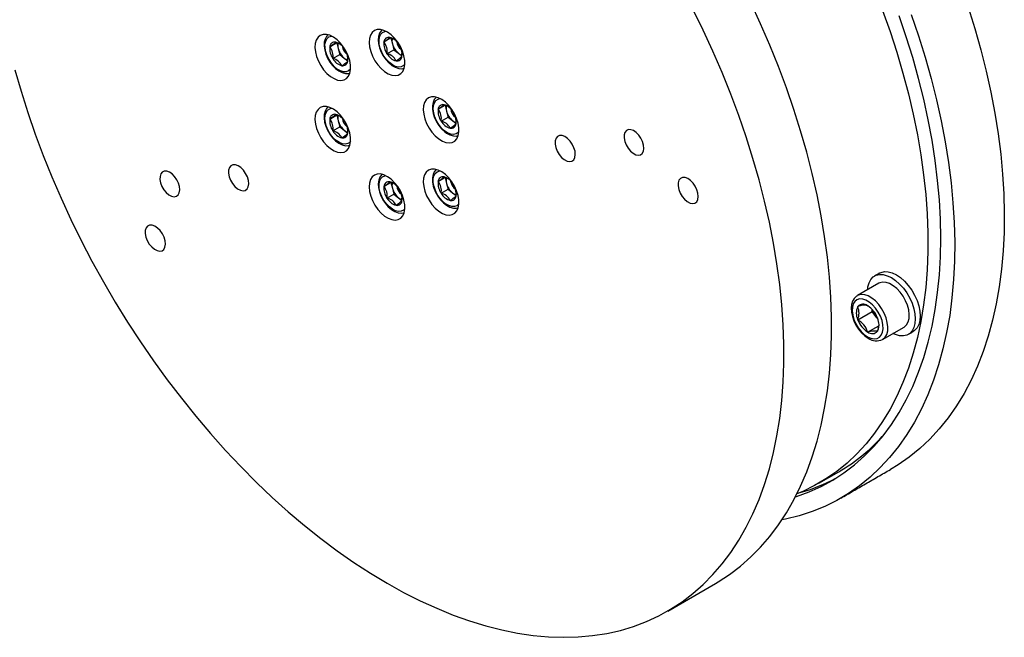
# Model space of a CAD drawing. Header units: millimetres. Extents: x 36 to 589, y 6 to 414.
# Tile 42 of 58: x 539 to 557, y 135 to 146. Entities that reach past the tile are written whole.
import ezdxf

# ---------------------------------------------------------------- set-up
doc = ezdxf.new("R2010")
doc.units = ezdxf.units.MM

msp = doc.modelspace()

# ---------------------------------------------------------------- linework, layer by layer
at = {"color": 7, "linetype": 'Continuous', "lineweight": 30}
for p, q in [((544.5283893, 145.6680399), (544.6521346, 145.7394765)), ((544.6887602, 145.7284936), (544.6345699, 145.7500095)), ((544.6521346, 145.7394765), (544.6793109, 145.6348783)), ((545.4928736, 145.7542805), (545.6166189, 145.8257171)), ((545.6166189, 145.8257171), (545.6437952, 145.7211189)), ((544.6793109, 145.6348783), (544.7064872, 145.5302801)), ((545.5472262, 145.5450841), (545.6709714, 145.6165207)), ((545.6437952, 145.7211189), (545.6709714, 145.6165207)), ((545.6709714, 145.6165207), (545.7512401, 145.5529048)), ((544.5827419, 145.4588435), (544.7064872, 145.5302801)), ((544.7064872, 145.5302801), (544.7867516, 145.4666667)), ((544.7867516, 145.4666667), (544.84966, 145.4168105)), ((545.7512401, 145.5529048), (545.8138703, 145.5032677)), ((545.8139441, 145.499822), (545.8129431, 145.5458969)), ((546.4573621, 144.5544676), (546.5811074, 144.6259042)), ((546.5811074, 144.6259042), (546.6082836, 144.521306)), ((546.6082836, 144.521306), (546.6354599, 144.4167078)), ((544.5283893, 144.3819888), (544.6521346, 144.4534254)), ((544.6521346, 144.4534254), (544.6793109, 144.3488272)), ((544.6793109, 144.3488272), (544.7064872, 144.2442266)), ((546.5117147, 144.3452712), (546.6354599, 144.4167078)), ((546.6354599, 144.4167078), (546.7157244, 144.3530944)), ((546.7157244, 144.3530944), (546.7783546, 144.3034573)), ((546.7784284, 144.3000116), (546.7774316, 144.3460816)), ((544.5827419, 144.17279), (544.7064872, 144.2442266)), ((544.7064872, 144.2442266), (544.7867516, 144.1806156)), ((544.7867516, 144.1806156), (544.8493819, 144.1309785)), ((544.8494556, 144.1275304), (544.8484546, 144.1736052)), ((546.4573621, 143.2684166), (546.5811074, 143.3398532)), ((546.6177372, 143.3288678), (546.5635427, 143.3503837)), ((546.5811074, 143.3398532), (546.6082836, 143.235255)), ((545.4928736, 143.1821784), (545.6166189, 143.253615)), ((545.6532487, 143.2426297), (545.5990584, 143.2641431)), ((545.6166189, 143.253615), (545.6437952, 143.1490144)), ((545.6437952, 143.1490144), (545.6709714, 143.0444162)), ((546.5117147, 143.0592177), (546.6354599, 143.1306543)), ((546.6082836, 143.235255), (546.6354599, 143.1306543)), ((546.6354599, 143.1306543), (546.7157244, 143.0670434)), ((546.6889085, 143.2444444), (546.684011, 143.2754441)), ((545.5472262, 142.9729795), (545.6709714, 143.0444162)), ((545.6709714, 143.0444162), (545.7512401, 142.9808003)), ((545.7512401, 142.9808003), (545.8138703, 142.9311632)), ((545.8139441, 142.9277175), (545.8129431, 142.9737924)), ((546.7157244, 143.0670434), (546.7786707, 143.0171556)), ((554.3074761, 141.4563112), (553.9256382, 141.2358809)), ((553.9314208, 141.0415735), (553.9350581, 141.0419)), ((553.9314208, 141.0367212), (553.9314208, 141.0415735)), ((554.1045558, 141.057057), (554.1081973, 141.057381)), ((554.1081973, 141.057381), (554.1118346, 141.052855)), ((553.9314208, 140.8058592), (554.1859772, 140.9528115)), ((554.1859772, 140.9528115), (554.1859772, 140.9921074)), ((554.2743634, 140.8428581), (554.1859772, 140.9528115)), ((554.2743634, 140.8428581), (554.2865101, 140.8284603)), ((554.2869779, 140.8271658), (554.2743634, 140.8428581)), ((554.2813324, 140.8420001), (554.2849738, 140.8374717)), ((554.2849738, 140.8374717), (554.2849738, 140.8326193)), ((553.9314208, 140.8058592), (553.9314208, 140.8107116)), ((553.9350581, 140.8013333), (553.9314208, 140.8058592)), ((554.1081973, 140.58595), (554.3050884, 140.6996128)), ((554.3756022, 140.4564353), (554.75744, 140.6768656)), ((554.1081973, 140.58595), (554.1045558, 140.5904783)), ((554.1118346, 140.5862764), (554.1081973, 140.58595)), ((554.2849738, 140.6017574), (554.2813324, 140.6014334)), ((554.2849738, 140.6066098), (554.2849738, 140.6017574)), ((553.2396667, 137.8954285), (553.5932197, 138.0995304)), ((550.5469361, 135.6192826), (551.3954639, 136.1091273))]:
    msp.add_line(p, q, dxfattribs=at)
at = {"color": 7, "linetype": 'Continuous', "lineweight": 30, "flags": 128}
for points in [[(552.5195962, 145.3171681), (552.3661732, 145.6982782), (552.2022726, 146.0777594), (552.0281892, 146.4549448)], [(551.6710684, 144.8273234), (551.5176455, 145.2084336), (551.3537448, 145.5879147), (551.1796615, 145.9651002), (550.9956947, 146.3393304)], [(554.3754779, 146.3118858), (554.5072626, 145.941094), (554.6278701, 145.5704374), (554.7370683, 145.2006194), (554.8346594, 144.832326), (554.9204535, 144.4662533), (554.9942948, 144.1030875), (555.0560399, 143.7435124), (555.1055793, 143.3881971), (555.1428118, 143.0378158), (555.1676743, 142.6930231), (555.180116, 142.3544661), (555.180116, 142.0227802), (555.1676743, 141.6985882), (555.1428118, 141.3824986), (555.1055793, 141.0751051), (555.0560399, 140.7769892), (554.9942948, 140.4887011), (554.9204535, 140.2107906), (554.8346594, 139.9437737), (554.7370683, 139.6881589), (554.6278701, 139.4444161), (554.5072626, 139.2130123), (554.3754779, 138.9943736), (554.2327602, 138.7889184), (554.0793794, 138.5970264), (553.915622, 138.4190628), (553.7417958, 138.2553559), (553.5582294, 138.1062174), (553.3652643, 137.9719271), (553.1632629, 137.8527357), (552.9526045, 137.7488671), (552.8481646, 137.704366)], [(555.8973184, 146.3718185), (556.0159323, 145.9914181), (556.1229473, 145.6121676), (556.2181571, 145.2347607), (556.3014013, 144.8598737), (556.3725199, 144.4881904), (556.4313906, 144.1203825), (556.4778997, 143.7571193), (556.511967, 143.3990576), (556.5335335, 143.0468448), (556.5425571, 142.7011186), (556.5390168, 142.3625139), (556.5229294, 142.0316344), (556.4943159, 141.7090835), (556.4532311, 141.3954477), (556.3997468, 141.091294), (556.333964, 140.7971725), (556.2560007, 140.5136159), (556.1659961, 140.2411427), (556.0641145, 139.9802421), (555.9505414, 139.7313885), (555.8254833, 139.4950322), (555.6891635, 139.2716015), (555.5418308, 139.0615052), (555.3837548, 138.8651182), (555.215218, 138.682803), (555.0365322, 138.5148809), (554.8480136, 138.3616634), (554.6500035, 138.2234304), (554.5128113, 138.1396644)], [(554.8834275, 146.2424244), (555.0134337, 145.8615627), (555.1320475, 145.4811623), (555.2390626, 145.1019118), (555.3342723, 144.7245049), (555.4175166, 144.3496179), (555.4886352, 143.9779346), (555.5475059, 143.6101267), (555.5940149, 143.2468635), (555.6280822, 142.8888018), (555.6496488, 142.536589), (555.6586724, 142.1908628), (555.6551321, 141.8522581), (555.6390446, 141.5213786), (555.6104311, 141.1988277), (555.5693464, 140.8851919), (555.515862, 140.5810382), (555.4500792, 140.2869167), (555.372116, 140.0033601), (555.2821114, 139.7308869), (555.1802298, 139.4699863), (555.0666567, 139.2211327), (554.9415986, 138.9847764), (554.8052788, 138.7613457), (554.6579461, 138.5512494), (554.4998701, 138.3548624), (554.3313333, 138.1725472), (554.1526475, 138.0046251), (553.9641289, 137.8514076), (553.7661187, 137.7131746), (553.5589838, 137.5901694), (553.343095, 137.4826185), (553.1188443, 137.3907165), (552.8866362, 137.3146314), (552.6468923, 137.2544995), (552.580511, 137.2409315)], [(552.8229355, 137.654685), (552.8409196, 137.6604564), (553.0647615, 137.7421499), (553.2805028, 137.8394973), (553.4877388, 137.9523183), (553.6860777, 138.0803989), (553.8751484, 138.2235053), (554.0546013, 138.381365), (554.224099, 138.5536836), (554.3833298, 138.7401397), (554.531986, 138.9403853), (554.6697978, 139.1540482), (554.7965038, 139.3807243), (554.9118682, 139.6199925), (555.0156759, 139.8714028), (555.107733, 140.1344902), (555.1878668, 140.4087584), (555.2559255, 140.6936986), (555.311787, 140.9887756), (555.3553415, 141.293437), (555.3865133, 141.6071156), (555.4052392, 141.9292227), (555.4114811, 142.2591596), (555.4052392, 142.5963056), (555.3865133, 142.9400331), (555.3553415, 143.2896995), (555.311787, 143.6446503), (555.2559255, 144.0042211), (555.1878668, 144.3677403), (555.107733, 144.734529), (555.0156759, 145.1039034), (554.9118682, 145.4751699), (554.7965038, 145.847635), (554.6697978, 146.2206028)], [(545.8229108, 145.5904619), (545.7852442, 145.6725008), (545.7378374, 145.7501755), (545.6826335, 145.8202984), (545.6218872, 145.8800079), (545.5580895, 145.9268513), (545.4938535, 145.9589161), (545.4318092, 145.9748836), (545.3744937, 145.9741069), (545.3242504, 145.9566176), (545.2831446, 145.9231266), (545.2528579, 145.8750041), (545.2346209, 145.8142286), (545.2291924, 145.74328), (545.2367873, 145.6650686), (545.2570936, 145.5827945), (545.2892854, 145.4998231), (545.3320433, 145.4195539), (545.3836142, 145.3452743), (545.4418865, 145.2800235), (545.5044788, 145.2264733), (545.5688243, 145.186816), (545.6322933, 145.1626746), (545.6922809, 145.155039), (545.7463384, 145.1642183), (545.7922448, 145.1898448), (545.8281286, 145.2308596), (545.8525148, 145.2855885), (545.8644086, 145.35179), (545.8633212, 145.4267533), (545.849299, 145.5074121), (545.8229108, 145.5904619)], [(545.4530132, 145.9638685), (545.4412269, 145.9530426), (545.4139241, 145.9080097), (545.397057, 145.8534187), (545.3912786, 145.7899536), (545.3972951, 145.7200053), (545.4148682, 145.6470891), (545.4430413, 145.5743393), (545.4805836, 145.5044691), (545.5260748, 145.4400408), (545.577926, 145.3834877), (545.6345102, 145.3370096), (545.694266, 145.3026394), (545.7555496, 145.2824574), (545.8092805, 145.2781917), (545.8518573, 145.2861374)], [(545.8647268, 145.3563), (545.8414365, 145.3326761), (545.8009123, 145.312416), (545.7529913, 145.3079314), (545.7000802, 145.3194466), (545.6448256, 145.3463897), (545.5900052, 145.3874034), (545.5383585, 145.4404362), (545.4924859, 145.502824), (545.4546801, 145.5714446), (545.4268421, 145.64285), (545.4103627, 145.7134657), (545.4060722, 145.779746), (545.4141812, 145.8383718), (545.4342895, 145.8864008), (545.4653812, 145.9214264), (545.5059054, 145.9416865), (545.5246186, 145.9454456)], [(544.8584266, 145.5042213), (544.8207599, 145.5862602), (544.7733489, 145.6639349), (544.718145, 145.7340602), (544.6573987, 145.7937673), (544.5936053, 145.8406107), (544.5293693, 145.8726755), (544.4673207, 145.8886455), (544.4100052, 145.8878687), (544.3597661, 145.870377), (544.3186603, 145.836886), (544.2883694, 145.7887659), (544.2701366, 145.727988), (544.2647039, 145.6570418), (544.2722988, 145.5788304), (544.2926093, 145.4965539), (544.3248011, 145.4135825), (544.3675549, 145.3333157), (544.4191258, 145.2590361), (544.4774022, 145.1937829), (544.5399945, 145.1402327), (544.6043401, 145.1005754), (544.6678048, 145.0764364), (544.7277966, 145.0687984), (544.78185, 145.0779802), (544.8277605, 145.1036017), (544.8636401, 145.144619), (544.8880305, 145.1993478), (544.8999201, 145.2655518), (544.8988328, 145.3405151), (544.8848105, 145.4211715), (544.8584266, 145.5042213)], [(544.4886744, 145.8776024), (544.4670425, 145.853696), (544.4430019, 145.8056506), (544.4295149, 145.74813), (544.4274013, 145.6822912), (544.4371203, 145.6110061), (544.4581453, 145.5378371), (544.4894056, 145.4657093), (544.5296074, 145.3972799), (544.5772797, 145.335065), (544.6307893, 145.2814554), (544.6885368, 145.2385667), (544.7489628, 145.2084234), (544.8101937, 145.1931727), (544.8625064, 145.1936509), (544.8840919, 145.2002847)], [(544.9002383, 145.2700594), (544.8988306, 145.2682415), (544.8643967, 145.2379779), (544.8211624, 145.2228985), (544.7712943, 145.223765), (544.7173, 145.2405241), (544.6618811, 145.272344), (544.6078151, 145.317626), (544.5578205, 145.3740976), (544.5143966, 145.4389312), (544.4797266, 145.5088735), (544.455547, 145.5804155), (544.4430673, 145.649973), (544.4429155, 145.7140563), (544.4551002, 145.7694532), (544.4790143, 145.8133798), (544.5134483, 145.8436458), (544.5566825, 145.8587228), (544.5601344, 145.8592025)], [(545.6707902, 145.8032738), (545.6532487, 145.8147317), (545.5990584, 145.8362477)], [(544.8494556, 145.4135838), (544.8521973, 145.4575536), (544.8517273, 145.4615748)], [(538.9197607, 145.2595579), (539.0287883, 144.8786298), (539.1492503, 144.496649), (539.2809381, 144.1142885), (539.42362, 143.7322173), (539.577045, 143.351106), (539.7409415, 142.9716248), (539.9150269, 142.5944382), (540.0989937, 142.2202079), (540.2925173, 141.8495911), (540.4952605, 141.4832398), (540.7068651, 141.1217915), (540.9269622, 140.7658851), (541.1551663, 140.4161423), (541.3910749, 140.0731798), (541.6342748, 139.7375939), (541.8843405, 139.4099784), (542.1408315, 139.0909061), (542.4032989, 138.7809357), (542.6712833, 138.480612), (542.9443106, 138.1904645), (543.2219066, 137.9109979), (543.5035824, 137.6427038), (543.7888407, 137.3860543), (544.0771884, 137.141497), (544.3681112, 136.9094651), (544.6611035, 136.6903649), (544.9556509, 136.484576), (545.2512394, 136.2924609), (545.5473463, 136.1143603), (545.843449, 135.9505856), (546.1390375, 135.8014215), (546.433585, 135.6671331), (546.7265772, 135.5479517), (547.0175, 135.4440912), (547.3058477, 135.3557294), (547.591106, 135.2830267), (547.8727818, 135.2261048), (548.1503778, 135.1850658), (548.4234051, 135.1599828), (548.6913916, 135.150897), (548.9538569, 135.1578303), (549.21035, 135.1807631), (549.4604115, 135.2196614), (549.7036156, 135.2744522), (549.9395242, 135.3450404), (550.1677241, 135.4313068), (550.3878234, 135.5330933), (550.59943, 135.6502268), (550.8021732, 135.7824958), (550.9956947, 135.9296763), (551.1796615, 136.0915031), (551.3537448, 136.2676961), (551.5176455, 136.457944), (551.6710684, 136.6619158), (551.8137482, 136.8792512), (551.945436, 137.1095683), (552.0659001, 137.3524653), (552.1749298, 137.6075117), (552.2723312, 137.8742669), (552.3579314, 138.1522612), (552.4315873, 138.4410031), (552.4931638, 138.7399888), (552.5425557, 139.0486927), (552.5796744, 139.3665746), (552.604461, 139.6930722), (552.6168606, 140.0276211), (552.6168606, 140.3696274), (552.604461, 140.7184925), (552.5796744, 141.0736106), (552.5425557, 141.4343463), (552.4931638, 141.8000793), (552.4315873, 142.1701598), (552.3579314, 142.5439405), (552.2723312, 142.9207668), (552.1749298, 143.2999792), (552.0659001, 143.680911), (551.945436, 144.0628905), (551.8137482, 144.4452535), (551.6710684, 144.8273234)], [(551.3954639, 136.1091273), (551.4479578, 136.1400715), (551.650701, 136.2723405), (551.8442225, 136.419521), (552.0281892, 136.5813477), (552.2022726, 136.7575408), (552.3661732, 136.9477887), (552.5195962, 137.1517604), (552.6622759, 137.3690959), (552.7939638, 137.5994129), (552.9144279, 137.84231), (553.0234576, 138.0973563), (553.1208589, 138.3641115), (553.2064592, 138.6421059), (553.280115, 138.9308477), (553.3416916, 139.2298335), (553.3910834, 139.5385374), (553.4282022, 139.8564192), (553.4529887, 140.1829168), (553.4653883, 140.5174657), (553.4653883, 140.859472), (553.4529887, 141.2083372), (553.4282022, 141.5634552), (553.3910834, 141.924191), (553.3416916, 142.289924), (553.280115, 142.6600045), (553.2064592, 143.0337851), (553.1208589, 143.4106114), (553.0234576, 143.7898238), (552.9144279, 144.1707556), (552.7939638, 144.5527352), (552.6622759, 144.9350981), (552.5195962, 145.3171681)], [(546.7873993, 144.3906491), (546.7497327, 144.4726879), (546.7023259, 144.5503602), (546.6471177, 144.6204879), (546.5863757, 144.6801926), (546.522578, 144.7270384), (546.458342, 144.7591032), (546.3962934, 144.7750732), (546.3389779, 144.7742964), (546.2887389, 144.7568047), (546.2476331, 144.7233137), (546.2173421, 144.6751936), (546.1991094, 144.6144157), (546.1936767, 144.5434695), (546.2012715, 144.4652581), (546.2215821, 144.3829816), (546.2537739, 144.3000102), (546.2965276, 144.2197434), (546.3480985, 144.1454638), (546.4063749, 144.0802106), (546.4689672, 144.0266604), (546.5333128, 143.9870032), (546.5967775, 143.9628641), (546.6567694, 143.9552262), (546.7108227, 143.9644079), (546.7567333, 143.9900295), (546.7926129, 144.0310467), (546.8170033, 144.0857756), (546.8288929, 144.1519796), (546.8278055, 144.2269428), (546.8137832, 144.3075993), (546.7873993, 144.3906491)], [(546.4148338, 144.7620016), (546.3889472, 144.7288588), (546.3675345, 144.6783911), (546.3568419, 144.6185782), (546.3577206, 144.5510412), (546.37039, 144.4789532), (546.3941165, 144.4057869), (546.4277729, 144.3343491), (546.4700125, 144.267262), (546.519318, 144.2070172), (546.5768442, 144.153695), (546.6075587, 144.131379), (546.6675737, 144.0989763), (546.7288721, 144.0810391), (546.781975, 144.0789586), (546.8127738, 144.086143)], [(546.5725452, 144.1724681), (546.5195413, 144.2217655), (546.4714729, 144.2813618), (546.4307464, 144.3482738), (546.3994018, 144.4191484), (546.3790153, 144.4904256), (546.370607, 144.5585355), (546.3745983, 144.6200616), (546.3907911, 144.6719182), (546.4183678, 144.7115062), (546.4559544, 144.7368399), (546.4891071, 144.7456303)], [(544.8584266, 144.2181703), (544.8207599, 144.3002091), (544.7733489, 144.3778839), (544.718145, 144.4480092), (544.6573987, 144.5077162), (544.5936053, 144.5545596), (544.5293693, 144.586622), (544.4673207, 144.6025944), (544.4100052, 144.6018176), (544.3597661, 144.5843235), (544.3186603, 144.5508325), (544.2883694, 144.5027149), (544.2701366, 144.441937), (544.2647039, 144.3709907), (544.2722988, 144.2927769), (544.2926093, 144.2105004), (544.3248011, 144.1275315), (544.3675549, 144.0472647), (544.4191258, 143.9729826), (544.4774022, 143.9077318), (544.5399945, 143.8541792), (544.6043401, 143.8145244), (544.6678048, 143.7903829), (544.7277966, 143.7827474), (544.78185, 143.7919291), (544.8277605, 143.8175507), (544.8636401, 143.858568), (544.8880305, 143.9132944), (544.8999201, 143.9794983), (544.8988328, 144.0544641), (544.8848105, 144.1351205), (544.8584266, 144.2181703)], [(544.4886954, 144.5915465), (544.4673312, 144.5680744), (544.4431895, 144.5201289), (544.4295929, 144.4626982), (544.4273634, 144.3969289), (544.4369686, 144.3256802), (544.4578819, 144.2525148), (544.4890495, 144.1803627), (544.5291649, 144.1118834), (544.5767718, 144.0495968), (544.6302309, 143.9958898), (544.6879447, 143.9528843), (544.7483559, 143.9226035), (544.8095931, 143.907191), (544.86195, 143.907522), (544.8841045, 143.9142507)], [(544.9002383, 143.9840084), (544.8884499, 143.9704917), (544.8508633, 143.9451605), (544.8051593, 143.9353493), (544.7536263, 143.9415572), (544.6988481, 143.9634704), (544.6435725, 143.9999893), (544.5905686, 144.0492842), (544.5425001, 144.108883), (544.5017736, 144.175795), (544.470429, 144.2466672), (544.4500426, 144.3179469), (544.4416343, 144.3860543), (544.4456256, 144.4475804), (544.4618184, 144.499437), (544.4893951, 144.5390275), (544.5269816, 144.5643587), (544.5601344, 144.5731515)], [(546.6347603, 144.6030838), (546.604149, 144.6211285), (546.5635427, 144.6364372)], [(544.705796, 144.4305296), (544.6646543, 144.4530283), (544.6345699, 144.463956)], [(546.8292111, 144.1564872), (546.8174226, 144.1429705), (546.7798361, 144.1176393), (546.734132, 144.1078305), (546.6825991, 144.1140359), (546.6278208, 144.1359492), (546.5725452, 144.1724681)], [(550.0991174, 143.9796212), (550.0695936, 144.0405771), (550.0309028, 144.095996), (549.9859194, 144.1417705), (549.9379774, 144.1745011), (549.8906296, 144.1917647), (549.8473954, 144.192279), (549.8114694, 144.1760078), (549.785528, 144.1441535), (549.7714847, 144.0990841), (549.7703889, 144.0441384), (549.7823207, 143.9833926), (549.8063907, 143.9213508), (549.8408205, 143.8626146), (549.8830474, 143.8115447), (549.9299484, 143.7719223), (549.9780422, 143.7466892), (550.0237589, 143.7377163), (550.0637099, 143.7456703), (550.0949365, 143.7699593), (550.1151164, 143.8087826), (550.1227534, 143.859261), (550.1172869, 143.9176494), (550.0991174, 143.9796212)], [(548.877432, 143.8703844), (548.8473181, 143.9325594), (548.807856, 143.9890879), (548.761975, 144.0357748), (548.713072, 144.0691625), (548.6647801, 144.086769), (548.6206776, 144.0872954), (548.5840352, 144.0706981), (548.5575712, 144.0382086), (548.5432497, 143.9922364), (548.5421328, 143.9361908), (548.5543006, 143.8742306), (548.5788553, 143.8109478), (548.6139679, 143.7510412), (548.6570419, 143.6989468), (548.7048828, 143.6585312), (548.7539376, 143.6327945), (548.8005688, 143.6236416), (548.8413206, 143.6317538), (548.8731668, 143.6565296), (548.8937513, 143.6961292), (548.9015442, 143.7476175), (548.8959682, 143.807174), (548.877432, 143.8703844)], [(543.0598941, 143.35021), (543.0297802, 143.4123826), (542.9903181, 143.4689111), (542.944437, 143.515598), (542.895534, 143.5489856), (542.8472422, 143.5665946), (542.8031397, 143.5671185), (542.7664972, 143.5505212), (542.7400332, 143.5180317), (542.7257117, 143.4720595), (542.7245948, 143.4160163), (542.7367626, 143.3540562), (542.7613174, 143.2907734), (542.7964299, 143.2308643), (542.839504, 143.1787724), (542.8873449, 143.1383568), (542.9363996, 143.1126176), (542.9830309, 143.1034672), (543.0237827, 143.1115794), (543.0556288, 143.1363552), (543.0762134, 143.1759548), (543.0840063, 143.2274407), (543.0784303, 143.2869971), (543.0598941, 143.35021)], [(546.7873993, 143.104598), (546.7497327, 143.1866369), (546.7023259, 143.2643092), (546.6471177, 143.3344369), (546.5863757, 143.3941415), (546.522578, 143.4409874), (546.458342, 143.4730498), (546.3962934, 143.4890222), (546.3389779, 143.4882454), (546.2887389, 143.4707512), (546.2476331, 143.4372602), (546.2173421, 143.3891426), (546.1991094, 143.3283647), (546.1936767, 143.2574185), (546.2012715, 143.1792047), (546.2215821, 143.0969281), (546.2537739, 143.0139592), (546.2965276, 142.9336924), (546.3480985, 142.8594103), (546.4063749, 142.7941596), (546.4689672, 142.740607), (546.5333128, 142.7009521), (546.5967775, 142.6768106), (546.6567694, 142.6691751), (546.7108227, 142.6783569), (546.7567333, 142.7039784), (546.7926129, 142.7449957), (546.8170033, 142.7997221), (546.8288929, 142.8659261), (546.8278055, 142.9408918), (546.8137832, 143.0215482), (546.7873993, 143.104598)], [(546.4165049, 143.4781785), (546.3886859, 143.44236), (546.3673765, 143.3917961), (546.3567913, 143.3318994), (546.3577902, 143.2642978), (546.3714816, 143.1886266), (546.3830698, 143.1498272), (546.4127581, 143.0774096), (546.4516301, 143.0082148), (546.4982171, 142.9448476), (546.5509028, 142.8897182), (546.6080792, 142.8449837), (546.6681827, 142.8126685), (546.729479, 142.7948907), (546.7825377, 142.7929599), (546.8127865, 142.8001139)], [(546.3845197, 143.1807898), (546.37204, 143.2503473), (546.3718883, 143.314433), (546.3840772, 143.369825), (546.4079871, 143.4137565), (546.442421, 143.44402), (546.4856553, 143.4590995), (546.4891071, 143.4595792)], [(541.832089, 143.240425), (541.8025651, 143.3013785), (541.7638764, 143.3567987), (541.7188931, 143.4025707), (541.6709489, 143.435305), (541.6236033, 143.4525673), (541.5803648, 143.453084), (541.5444431, 143.4368104), (541.5184996, 143.4049574), (541.5044583, 143.3598867), (541.5033625, 143.3049411), (541.5152922, 143.244194), (541.5393644, 143.1821534), (541.5737899, 143.1234197), (541.616021, 143.0723473), (541.6629199, 143.0327261), (541.7110116, 143.0074942), (541.7567304, 142.9985202), (541.7966835, 143.0064729), (541.8279059, 143.0307644), (541.8480879, 143.0695864), (541.855727, 143.1200636), (541.8502585, 143.1784533), (541.832089, 143.240425)], [(545.8229108, 143.0183574), (545.7852442, 143.1003987), (545.7378374, 143.178071), (545.6826335, 143.2481963), (545.6218872, 143.3079034), (545.5580895, 143.3547492), (545.4938535, 143.3868116), (545.4318092, 143.4027816), (545.3744937, 143.4020048), (545.3242504, 143.3845131), (545.2831446, 143.3510221), (545.2528579, 143.302902), (545.2346209, 143.2421265), (545.2291924, 143.1711779), (545.2367873, 143.0929641), (545.2570936, 143.01069), (545.2892854, 142.9277186), (545.3320433, 142.8474493), (545.3836142, 142.7731697), (545.4418865, 142.7079214), (545.5044788, 142.6543688), (545.5688243, 142.6147115), (545.6322933, 142.59057), (545.6922809, 142.5829345), (545.7463384, 142.5921163), (545.7922448, 142.6177403), (545.8281286, 142.6587551), (545.8525148, 142.7134839), (545.8644086, 142.7796855), (545.8633212, 142.8546512), (545.849299, 142.9353076), (545.8229108, 143.0183574)], [(545.4516477, 143.3920024), (545.4467228, 143.3874065), (545.4175888, 143.3437399), (545.3990316, 143.2906746), (545.3914177, 143.2285149), (545.3955376, 143.1593818), (545.4113174, 143.0867051), (545.437872, 143.013741), (545.4740087, 142.9432343), (545.5183324, 142.8777693), (545.5692753, 142.8198035), (545.6252084, 142.7715793), (545.6845596, 142.7351382), (545.7457294, 142.7125398), (545.8001031, 142.7058469), (545.8475162, 142.7123341)], [(545.8647268, 142.7841955), (545.8414365, 142.760574), (545.8009123, 142.7403114), (545.7529913, 142.7358269), (545.7000802, 142.747342), (545.6448256, 142.7742852), (545.5900052, 142.8152988), (545.5383585, 142.8683317), (545.4924859, 142.9307219), (545.4546801, 142.9993401), (545.4268421, 143.070748), (545.4103627, 143.1413612), (545.4060722, 143.2076439), (545.4141812, 143.2662697), (545.4342895, 143.3142963), (545.4653812, 143.3493219), (545.4653812, 143.3493219)], [(545.4653812, 143.3493219), (545.5059054, 143.3695844), (545.5246186, 143.3733411)], [(551.068103, 143.1234041), (551.0379891, 143.1855792), (550.998527, 143.2421052), (550.9526417, 143.2887946), (550.9037429, 143.3221798), (550.8554511, 143.3397888), (550.8113486, 143.3403127), (550.7747061, 143.3237154), (550.7482421, 143.2912259), (550.7339206, 143.2452561), (550.7328037, 143.1892105), (550.7449715, 143.1272503), (550.7695263, 143.0639675), (550.8046388, 143.0040585), (550.8477129, 142.9519666), (550.8955538, 142.911551), (550.9446085, 142.8858118), (550.9912398, 142.8766614), (551.0319916, 142.8847736), (551.0638377, 142.9095494), (551.0844223, 142.9491489), (551.0922152, 143.0006348), (551.0866392, 143.0601913), (551.068103, 143.1234041)], [(546.8292111, 142.8704361), (546.8278034, 142.8686182), (546.7933694, 142.8383546), (546.7501352, 142.8232751), (546.700267, 142.8241417), (546.6462727, 142.8409008), (546.5908538, 142.8727207), (546.5367878, 142.9180027), (546.4867932, 142.9744743), (546.4433693, 143.0393079), (546.4086993, 143.1092477), (546.3845197, 143.1807898)], [(546.7784284, 143.0139581), (546.7808644, 143.0463194), (546.7796127, 143.0612337)], [(541.5763314, 142.2746971), (541.5462174, 142.3368697), (541.5067553, 142.3933982), (541.4608701, 142.4400876), (541.4119692, 142.473474), (541.3636773, 142.4910806), (541.3195749, 142.4916069), (541.2829324, 142.4750096), (541.2564705, 142.4425189), (541.242149, 142.3965467), (541.24103, 142.3405023), (541.2531999, 142.2785409), (541.2777525, 142.2152593), (541.3128672, 142.1553515), (541.3559413, 142.1032572), (541.4037801, 142.0628427), (541.4528348, 142.037106), (541.499466, 142.0279532), (541.5402178, 142.0360654), (541.5720661, 142.06084), (541.5926506, 142.1004395), (541.6004415, 142.151929), (541.5948654, 142.2114855), (541.5763314, 142.2746971)], [(554.1090276, 141.3417486), (554.1146416, 141.3928644), (554.1337805, 141.4643035), (554.1650366, 141.523659), (554.2074531, 141.5691277), (554.2597447, 141.5993273), (554.3203266, 141.6133352), (554.3873528, 141.6107353), (554.4587875, 141.5915978), (554.5324601, 141.5565114), (554.6061328, 141.5065371), (554.6775633, 141.4432003), (554.7445894, 141.3684135), (554.8051713, 141.2844592), (554.8574629, 141.1938851), (554.8998837, 141.0994408), (554.9311356, 141.0040002), (554.9502787, 140.9104614), (554.956723, 140.8216667), (554.9502787, 140.7403124), (554.9311356, 140.6688733), (554.8998837, 140.6095153), (554.8574629, 140.564049), (554.8051713, 140.5338495), (554.7445894, 140.5198416), (554.6775633, 140.5224415), (554.6061328, 140.5415766), (554.5589916, 140.5623054)], [(554.3208724, 141.637241), (554.348133, 141.6503527), (554.4087149, 141.6643607), (554.475741, 141.6617607), (554.5471757, 141.6426232), (554.6208484, 141.6075369), (554.6945211, 141.5575625), (554.7659516, 141.4942257), (554.8329777, 141.419439), (554.8935596, 141.3354847), (554.9458512, 141.2449106), (554.988272, 141.1504663), (555.0195239, 141.0550256), (555.038667, 140.9614868), (555.0451112, 140.8726921), (555.038667, 140.7913378), (555.0195239, 140.7198988), (554.988272, 140.6605408), (554.9458512, 140.6150745), (554.9208202, 140.5979867)], [(554.75744, 140.6768656), (554.7630877, 140.6802925), (554.802495, 140.716336), (554.8308472, 140.7667166), (554.8469852, 140.8293754), (554.8502474, 140.9017426), (554.8404988, 140.9808614), (554.8181399, 141.0634882), (554.784081, 141.1462428), (554.7397257, 141.2257356), (554.686882, 141.2987132), (554.6277162, 141.3621899), (554.5646519, 141.413562), (554.5002684, 141.4507299), (554.4371998, 141.4721726), (554.3780383, 141.4770049), (554.3251946, 141.4650393), (554.3074761, 141.4563112)], [(553.9265149, 141.2341752), (553.908573, 141.2247712), (553.8691868, 141.186493), (553.8404152, 141.1381421), (553.8221108, 141.0801905), (553.8149248, 141.0132746), (553.8195799, 140.9395958), (553.8359582, 140.8624538), (553.863204, 140.784927), (553.9002005, 140.7096094), (553.9456559, 140.6389308), (553.9981308, 140.5752209), (554.0561207, 140.5206456), (554.1206243, 140.4757425)], [(554.3746834, 140.455912), (554.3812499, 140.4598622), (554.4206572, 140.4959057), (554.4490094, 140.5462863), (554.4651474, 140.6089451), (554.4684096, 140.6813123), (554.458661, 140.7604311), (554.4363021, 140.8430579), (554.4022432, 140.9258125), (554.3578879, 141.0053053), (554.3050442, 141.0782829), (554.2458784, 141.1417596), (554.1828141, 141.1931318), (554.1184306, 141.2302996), (554.055362, 141.2517424), (553.9962005, 141.2565746), (553.9433568, 141.2446091), (553.9256973, 141.2359126)], [(554.1081973, 140.503214), (554.1674769, 140.4764391), (554.2239874, 140.4658028), (554.2750862, 140.4718061), (554.3183794, 140.494169), (554.351844, 140.5318473), (554.3739163, 140.5830742), (554.3835638, 140.6454598), (554.3803353, 140.716084), (554.3643827, 140.7916445), (554.3364478, 140.8686105), (554.2978455, 140.943378), (554.2503713, 141.0124577), (554.1962505, 141.0726155), (554.138012, 141.1210388), (554.0783784, 141.1554645), (554.0201399, 141.174282), (553.9660191, 141.1766107), (553.9185491, 141.1623411), (553.8799426, 141.1321453), (553.8520119, 141.0874299), (553.8360551, 141.0302903), (553.8328267, 140.9633936), (553.8424741, 140.8898693), (553.8645464, 140.8131583), (553.898011, 140.7368426), (553.9413042, 140.6644944), (553.9924031, 140.5994936), (554.0489136, 140.5448843), (554.1081973, 140.503214)], [(554.3068523, 140.7101669), (554.2948278, 140.6381881), (554.2849738, 140.6066098)]]:
    msp.add_lwpolyline(points, dxfattribs=at)
at = {"color": 7, "linetype": 'Continuous', "lineweight": 30}
for centre, radius, start, end in [((544.617757, 145.6620322), 0.0895694, 79.18093588, 176.15414366), ((544.1584458, 146.2570078), 0.6955152, 302.13382028, 313.20125926), ((544.5617573, 145.4932453), 0.2668886, 29.03555036, 74.16784922), ((545.8033657, 145.7232923), 0.3120347, 174.3005501, 214.82813153), ((545.5822434, 145.7482683), 0.0895718, 79.17987782, 176.15135629), ((545.1798267, 146.2695809), 0.6029369, 301.27883227, 314.05240184), ((545.2905219, 145.5900472), 0.2606123, 350.06511257, 39.06356906), ((545.5262462, 145.5794839), 0.2668881, 29.03550282, 74.16789676), ((545.8273378, 145.7763623), 0.1916762, 166.54198498, 196.75096531), ((545.9085804, 145.774359), 0.1895036, 183.94905999, 236.04591371), ((544.8388295, 145.6370381), 0.3119843, 174.29713276, 214.83154887), ((544.327525, 145.5041931), 0.2592147, 349.92425288, 39.20442875), ((544.8629369, 145.6901331), 0.1917592, 166.55066372, 196.74703907), ((544.994979, 145.7180847), 0.3264501, 194.76662392, 230.36804891), ((544.949171, 145.6910502), 0.1947894, 184.70581119, 235.28832485), ((544.5390126, 145.4445848), 0.3119871, 354.29732349, 34.83135814), ((545.9594885, 145.804343), 0.326479, 194.76849874, 230.36746139), ((545.503452, 145.5308102), 0.3120347, 354.3005501, 34.82813153), ((544.8160803, 145.5883691), 0.2668776, 209.0345709, 254.16882868), ((544.5349259, 145.233619), 0.2302442, 25.18953922, 78.01386036), ((544.7600898, 145.4195891), 0.0895673, 259.17948148, 356.15559805), ((544.4936252, 145.764758), 0.4999386, 299.95773927, 315.37734026), ((544.8968455, 145.59834), 0.1716348, 230.10053843, 254.72074527), ((545.7805716, 145.6746186), 0.2668881, 209.03550282, 254.16789676), ((545.4994324, 145.3198877), 0.2302122, 25.18557521, 78.01782437), ((545.7245743, 145.5058341), 0.0895718, 259.17987782, 356.15135629), ((545.3951699, 145.9325626), 0.6021928, 301.27090809, 314.06032602), ((545.8620443, 145.6856909), 0.1729442, 230.15648193, 253.93085743), ((546.7678022, 144.5234659), 0.3119843, 174.29713276, 214.83154887), ((546.5467298, 144.54846), 0.0895694, 79.18093588, 176.15414366), ((546.0874186, 145.1434355), 0.6955152, 302.13382028, 313.20125926), ((546.2549756, 144.3902253), 0.260645, 350.0683849, 39.06029673), ((546.4907301, 144.379673), 0.2668886, 29.03555036, 74.16784922), ((546.7918193, 144.5765509), 0.1916698, 166.53001378, 196.75199181), ((546.9239517, 144.6045124), 0.3264501, 194.76662392, 230.36804891), ((546.8740358, 144.5751065), 0.1905115, 184.09634798, 235.89778806), ((544.8388355, 144.3509866), 0.3119903, 174.2971526, 214.83120461), ((544.6177541, 144.3759823), 0.0895664, 79.17868967, 176.15474429), ((544.1583172, 144.9711385), 0.6957375, 302.13483262, 313.19860133), ((544.326, 144.2177453), 0.2606481, 350.06824539, 39.06011181), ((544.5617722, 144.207208), 0.2668689, 29.03450319, 74.16996331), ((544.8636646, 144.4041789), 0.192484, 166.94142126, 196.7122283), ((544.9949663, 144.4320255), 0.3264357, 194.76581531, 230.36885752), ((544.9450463, 144.4026183), 0.1904943, 184.09461301, 235.90036069), ((544.53901, 144.1585327), 0.3119898, 354.29711526, 34.83124194), ((546.745053, 144.4747969), 0.2668776, 209.0345709, 254.16882868), ((546.4566483, 144.1108985), 0.2407548, 26.42535655, 76.77804302), ((546.8265432, 144.4859019), 0.1729701, 230.15732424, 253.92973638), ((546.4679853, 144.3310125), 0.3119871, 354.29732349, 34.83135814), ((544.8160782, 144.302318), 0.266877, 209.03522133, 254.16924516), ((544.5254988, 143.9356686), 0.243933, 26.77648905, 76.42797745), ((544.8975882, 144.3134445), 0.1729978, 230.15733806, 253.9262657), ((546.6890626, 144.3060168), 0.0895673, 259.17948148, 356.15559805), ((546.4225979, 144.6511857), 0.4999386, 299.95773927, 315.37734026), ((544.7600908, 144.1335369), 0.0895664, 259.17868967, 356.15474429), ((544.4934998, 144.4788797), 0.5001509, 299.96029486, 315.3731391), ((546.5467269, 143.2624101), 0.0895664, 79.17868967, 176.15474429), ((546.0872899, 143.8575662), 0.6957375, 302.13483262, 313.19860133), ((546.4907449, 143.0936358), 0.2668689, 29.03450319, 74.16996331), ((546.7919018, 143.2905085), 0.1917513, 166.5504457, 196.74733741), ((545.8033683, 143.1511888), 0.3120374, 174.30034181, 214.8280154), ((545.5822424, 143.176165), 0.0895708, 79.17908633, 176.15050218), ((545.1537295, 143.7313005), 0.6454098, 301.69995495, 313.62963356), ((545.2905138, 143.0179425), 0.2606203, 350.06546493, 39.06289227), ((545.5262556, 143.0073888), 0.2668765, 29.03517375, 74.16929275), ((545.8273439, 143.204258), 0.191682, 166.54245788, 196.75049241), ((545.9595042, 143.2322485), 0.3264967, 194.76949849, 230.36646163), ((545.9085833, 143.2022562), 0.1895067, 183.94951204, 236.04546166), ((545.5034416, 142.9587051), 0.3120449, 354.30085492, 34.82750228), ((546.7678083, 143.2374143), 0.3119903, 174.2971526, 214.83120461), ((546.2539963, 143.1039193), 0.2615664, 350.15987235, 38.96848485), ((546.923939, 143.3184533), 0.3264357, 194.76581531, 230.36885752), ((546.8817024, 143.2942192), 0.1991157, 194.47629291, 234.90409139), ((546.4679827, 143.0449605), 0.3119898, 354.29711526, 34.83124194), ((545.7805716, 143.1025141), 0.2668881, 209.03550282, 254.16789676), ((545.4994324, 142.7477832), 0.2302122, 25.18557521, 78.01782437), ((545.862081, 143.1136556), 0.1730209, 230.16183141, 253.92550795), ((546.745051, 143.1887457), 0.266877, 209.03522133, 254.16924516), ((546.4639169, 142.8340144), 0.2302198, 25.18725538, 78.01721112), ((546.6890636, 143.0199646), 0.0895664, 259.17868967, 356.15474429), ((546.4224726, 143.3653075), 0.5001509, 299.96029486, 315.3731391), ((546.8248138, 143.1971414), 0.1697822, 230.01959995, 255.85233079), ((545.7245724, 142.933732), 0.0895738, 259.18133224, 356.14990187), ((545.3685783, 143.3949063), 0.6454581, 301.70115879, 313.63007532), ((554.1671184, 140.9237164), 0.2613876, 154.38469916, 205.61530084), ((553.6806698, 140.9237164), 0.2750384, 335.74055665, 24.25944335), ((554.0279564, 140.9583451), 0.124946, 52.1888846, 138.0310706), ((554.0402793, 140.82054), 0.2450954, 74.79633521, 115.42361999), ((553.8701671, 140.6850347), 0.4401079, 20.89472655, 56.69405297), ((554.6049087, 141.108309), 0.4239392, 198.65772471, 218.76689103), ((554.0492219, 140.7196145), 0.2614365, 334.38984487, 25.61015513), ((554.3462233, 140.9582987), 0.4401079, 200.89472655, 236.69405297), ((553.775961, 140.4998879), 0.3408536, 15.4130126, 62.17576691), ((554.224038, 140.2868371), 0.319771, 79.67839626, 110.54155894), ((554.188434, 140.6849883), 0.124946, 232.1888846, 318.0310706), ((554.2631953, 140.6797419), 0.2488819, 235.05109997, 296.43369237), ((551.974146, 140.8900945), 3.2262436, 300.12212952, 319.13926014), ((552.025528, 140.8253152), 3.219574, 285.8727463, 298.09023103)]:
    msp.add_arc(centre, radius, start, end, dxfattribs=at)
for points in [[(554.3208724, 141.637241), (554.2324842, 141.5862156)], [(554.8324319, 140.5469612), (554.9208202, 140.5979867)], [(553.6289265, 137.6294086), (554.5128113, 138.1396644)]]:
    msp.add_open_spline(points, degree=1, dxfattribs=at)

doc.saveas('drawing.dxf')
